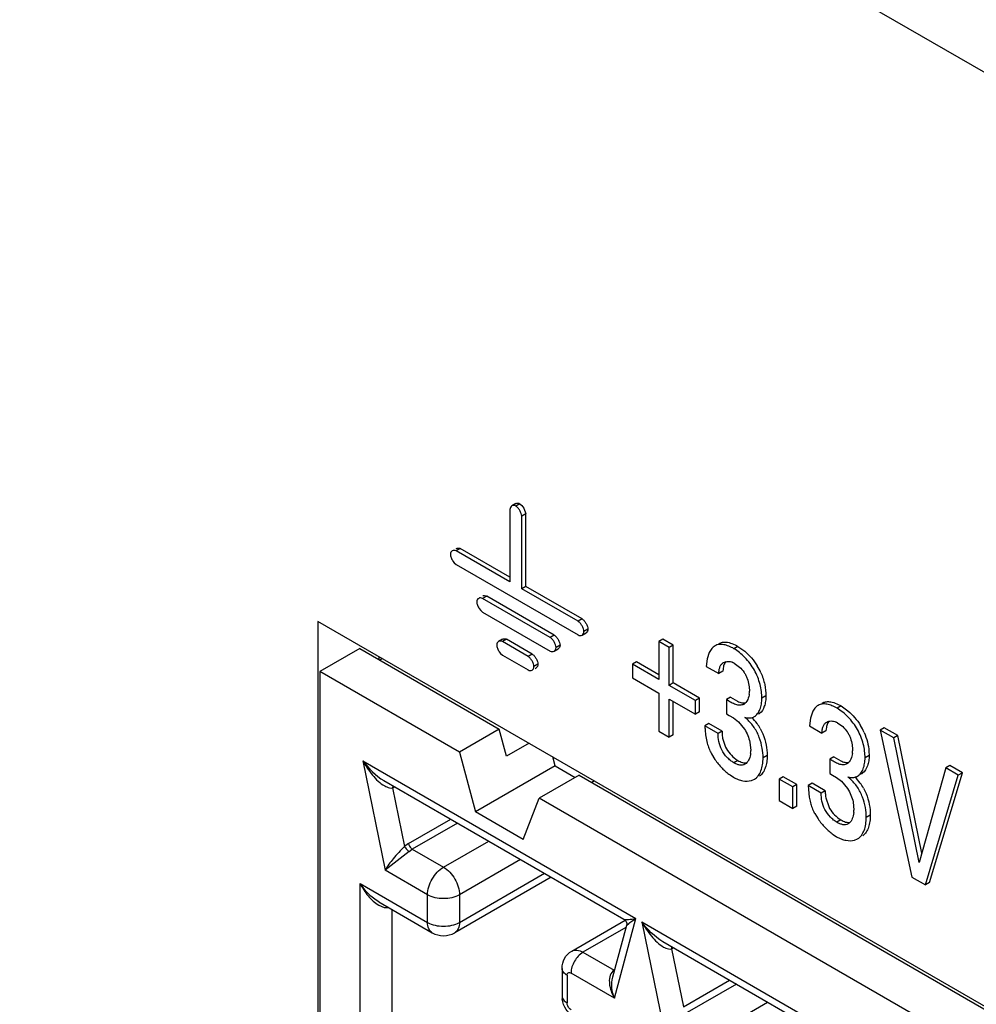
# Model space of a CAD drawing. Header units: inches. Extents: x 0 to 34, y 0 to 22.
# Tile 62 of 125: x 22.322 to 22.573, y 16.377 to 16.635. Entities that reach past the tile are written whole.
import ezdxf

# ---------------------------------------------------------------- set-up
doc = ezdxf.new("R2010")
doc.units = ezdxf.units.IN
doc.header["$LTSCALE"] = 1.87
doc.header["$MEASUREMENT"] = 0
doc.layers.get('0').update_dxf_attribs({"linetype": 'CONTINUOUS'})

msp = doc.modelspace()

# ---------------------------------------------------------------- linework, layer by layer
at = {"color": 7, "linetype": 'CONTINUOUS'}
for p, q in [((22.1817868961, 16.8482392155), (24.8102953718, 15.3305713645)), ((22.4523606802, 16.5081434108), (22.4513000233, 16.5075310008)), ((22.4534079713, 16.508116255), (22.4523473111, 16.5075038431)), ((22.4534079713, 16.508116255), (22.4539472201, 16.5076498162)), ((22.4539472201, 16.5076498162), (22.4544544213, 16.5069349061)), ((22.450800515, 16.5066117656), (22.450800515, 16.4876330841)), ((22.4549540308, 16.5054384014), (22.4538933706, 16.5048259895)), ((22.4544544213, 16.5069349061), (22.4549540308, 16.5054384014)), ((22.4549540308, 16.4864597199), (22.4549540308, 16.5054384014)), ((22.4538933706, 16.485847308), (22.4538933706, 16.5048259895)), ((22.4378133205, 16.4963565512), (22.4367526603, 16.4957441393)), ((22.450800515, 16.4876330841), (22.4367526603, 16.4957441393)), ((22.450800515, 16.4888579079), (22.4378133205, 16.4963565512)), ((22.4358700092, 16.4930898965), (22.4362344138, 16.4926156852)), ((22.4362344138, 16.4926156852), (22.4367526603, 16.4921729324)), ((22.4367526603, 16.4921729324), (22.4686608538, 16.4737495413)), ((22.4549540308, 16.4864597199), (22.4538933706, 16.4858481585)), ((22.4686608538, 16.4773207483), (22.4538933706, 16.485847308)), ((22.469721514, 16.4779331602), (22.4549540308, 16.4864597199)), ((22.4447326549, 16.4839237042), (22.4436719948, 16.4833112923)), ((22.4613526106, 16.4731027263), (22.4436719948, 16.4833112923)), ((22.4624132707, 16.4737151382), (22.4447326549, 16.4839237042)), ((22.4427899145, 16.4806557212), (22.4431540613, 16.4801817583)), ((22.4431540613, 16.4801817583), (22.4436719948, 16.4797392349)), ((22.4436719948, 16.4797392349), (22.4613526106, 16.4695306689)), ((22.4005216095, 16.4773129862), (22.4005216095, 16.2890555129)), ((23.4561457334, 15.8678088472), (22.4005216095, 16.4773129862)), ((22.469721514, 16.4779331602), (22.4686608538, 16.4773207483)), ((22.4697077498, 16.4737224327), (22.470768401, 16.4743348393)), ((22.47126831, 16.4752548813), (22.4702076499, 16.4746424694)), ((22.4489080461, 16.472629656), (22.4478473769, 16.4720172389)), ((22.4499549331, 16.4726025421), (22.448894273, 16.4719901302)), ((22.4555550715, 16.4681442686), (22.448894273, 16.4719901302)), ((22.4566157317, 16.4687566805), (22.4499549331, 16.4726025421)), ((22.4624132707, 16.4737151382), (22.4613526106, 16.4731027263)), ((22.4908971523, 16.4726814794), (22.4898364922, 16.4720690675)), ((22.4898364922, 16.4720690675), (22.4898364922, 16.4621191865)), ((22.492555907, 16.4704989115), (22.4898364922, 16.4720690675)), ((22.4936165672, 16.4711113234), (22.4908971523, 16.4726814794)), ((22.4114915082, 16.4701744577), (22.4010519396, 16.4641467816)), ((22.4114915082, 16.4701744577), (22.4480261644, 16.4490798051)), ((22.44801147, 16.4693359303), (22.4483759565, 16.4688616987)), ((22.4483759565, 16.4688616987), (22.448894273, 16.4684189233)), ((22.4623995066, 16.4695035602), (22.4634601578, 16.4701159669)), ((22.4639600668, 16.4710360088), (22.4628994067, 16.4704235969)), ((22.4936165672, 16.4711113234), (22.492555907, 16.4704989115)), ((22.492555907, 16.4605490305), (22.492555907, 16.4704989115)), ((22.4936165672, 16.4611614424), (22.4936165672, 16.4711113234)), ((22.5030257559, 16.4691106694), (22.5024913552, 16.4675174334)), ((22.5105628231, 16.4707621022), (22.509502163, 16.4701496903)), ((22.5105628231, 16.4707621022), (22.5123522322, 16.4694823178)), ((22.4164315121, 16.4681268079), (22.4164315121, 16.4673221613)), ((22.4174075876, 16.4675632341), (22.4167107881, 16.4671609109)), ((22.448894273, 16.4684189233), (22.4555550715, 16.4645730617)), ((22.4566157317, 16.4687566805), (22.4555550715, 16.4681442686)), ((22.4840065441, 16.4667101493), (22.4829458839, 16.4660977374)), ((22.4898364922, 16.4633440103), (22.4840065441, 16.4667101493)), ((22.5024913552, 16.4675174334), (22.5022521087, 16.4655068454)), ((22.509603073, 16.4663535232), (22.5109714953, 16.4653298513)), ((22.4010519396, 16.4641467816), (22.4010519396, 16.2893610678)), ((22.4375865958, 16.443052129), (22.4010519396, 16.4641467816)), ((22.4581625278, 16.4660775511), (22.4571018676, 16.4654651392)), ((22.457385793, 16.4649982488), (22.4576630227, 16.4651583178)), ((22.4829458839, 16.4660977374), (22.4829458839, 16.4624967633)), ((22.4898364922, 16.4621191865), (22.4829458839, 16.4660977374)), ((22.5022521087, 16.4655068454), (22.5055246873, 16.4636172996)), ((22.5065853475, 16.4642297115), (22.5055246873, 16.4636172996)), ((22.5066393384, 16.4647907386), (22.5065853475, 16.4642297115)), ((22.4829458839, 16.4624967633), (22.4898364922, 16.4585182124)), ((22.4936165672, 16.4611614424), (22.492555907, 16.4605490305)), ((22.5005071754, 16.4571828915), (22.4936165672, 16.4611614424)), ((22.4898364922, 16.4585182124), (22.4898364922, 16.4485683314)), ((22.4994465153, 16.4565704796), (22.492555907, 16.4605490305)), ((22.492555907, 16.4469981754), (22.492555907, 16.4569480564)), ((22.492555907, 16.4569480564), (22.4994465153, 16.4529695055)), ((22.4936165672, 16.4476105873), (22.4936165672, 16.4563356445)), ((22.5005071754, 16.4571828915), (22.4994465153, 16.4565704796)), ((22.4994465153, 16.4529695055), (22.4994465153, 16.4565704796)), ((22.5005071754, 16.4535819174), (22.5005071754, 16.4571828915)), ((22.5086212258, 16.4574477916), (22.5075605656, 16.4568353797)), ((22.5075605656, 16.4568353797), (22.5075605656, 16.4530524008)), ((22.5086212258, 16.4574477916), (22.5104758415, 16.4563606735)), ((22.5126330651, 16.4560780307), (22.5122677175, 16.45573421)), ((22.5178857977, 16.4577959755), (22.5168251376, 16.4571835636)), ((22.5005071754, 16.4535819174), (22.4994465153, 16.4529695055)), ((22.5300571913, 16.4535031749), (22.5295227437, 16.4519099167)), ((22.5375949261, 16.4551541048), (22.5365342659, 16.4545416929)), ((22.5375949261, 16.4551541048), (22.5393837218, 16.453874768)), ((22.5075605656, 16.4530524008), (22.5082936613, 16.4526492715)), ((22.5082936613, 16.4526492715), (22.5093545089, 16.4520048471)), ((22.5093545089, 16.4520048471), (22.5106681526, 16.4510216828)), ((22.5106681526, 16.4510216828), (22.5122423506, 16.4490940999)), ((22.5148484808, 16.4523565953), (22.5152119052, 16.452566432)), ((22.5295227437, 16.4519099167), (22.5292834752, 16.4498992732)), ((22.4480261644, 16.4490798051), (22.4375865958, 16.443052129)), ((22.4499260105, 16.4419557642), (22.4480261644, 16.4490798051)), ((22.4898364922, 16.4485683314), (22.492555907, 16.4469981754)), ((22.5029599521, 16.4505344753), (22.5018992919, 16.4499220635)), ((22.5053302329, 16.4479410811), (22.5018992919, 16.4499220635)), ((22.5063908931, 16.448553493), (22.5029599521, 16.4505344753)), ((22.5063908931, 16.448553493), (22.5053302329, 16.4479410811)), ((22.5164005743, 16.449242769), (22.5170784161, 16.4478321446)), ((22.5292834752, 16.4498992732), (22.5325560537, 16.4480097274)), ((22.5336167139, 16.4486221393), (22.5325560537, 16.4480097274)), ((22.5336708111, 16.4491831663), (22.5336167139, 16.4486221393)), ((22.5366344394, 16.450745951), (22.5380028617, 16.4497222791)), ((22.5488519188, 16.4494513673), (22.5477912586, 16.4488389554)), ((22.5477912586, 16.4488389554), (22.5561137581, 16.4103006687)), ((22.5513805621, 16.4467665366), (22.5477912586, 16.4488389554)), ((22.5524412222, 16.4473789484), (22.5488519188, 16.4494513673)), ((22.4936165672, 16.4476105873), (22.492555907, 16.4469981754)), ((22.5065467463, 16.4467063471), (22.5072904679, 16.4443923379)), ((22.5136879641, 16.4456279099), (22.5139046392, 16.4434546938)), ((22.5524412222, 16.4473789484), (22.5513805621, 16.4467665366)), ((22.5580200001, 16.4141048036), (22.5513805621, 16.4467665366)), ((22.5587087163, 16.4165469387), (22.5524412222, 16.4473789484)), ((22.4375865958, 16.443052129), (22.4417662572, 16.427379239)), ((22.4558420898, 16.4453716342), (22.4499260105, 16.4419557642)), ((22.5448728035, 16.443250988), (22.5449171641, 16.4421884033)), ((22.4122629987, 16.4407979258), (22.4181373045, 16.412092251)), ((22.4122629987, 16.4407979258), (22.483797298, 16.3994949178)), ((22.4626453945, 16.4394345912), (22.4620121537, 16.4418091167)), ((22.5036323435, 16.4425837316), (22.5045075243, 16.4411510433)), ((22.5105053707, 16.4408954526), (22.5094447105, 16.4402830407)), ((22.5100039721, 16.4412183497), (22.5105053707, 16.4408954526)), ((22.5182025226, 16.4421528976), (22.5171418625, 16.4415404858)), ((22.5356525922, 16.4418402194), (22.534591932, 16.4412278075)), ((22.534591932, 16.4412278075), (22.534591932, 16.4374448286)), ((22.5356525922, 16.4418402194), (22.5375072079, 16.4407531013)), ((22.5396644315, 16.4404704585), (22.539299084, 16.4401266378)), ((22.5449171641, 16.4421884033), (22.543856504, 16.4415759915)), ((22.4626453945, 16.4394345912), (22.4417662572, 16.427379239)), ((22.4626453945, 16.4394345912), (22.4678701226, 16.4364178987)), ((22.5126749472, 16.4400832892), (22.5123637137, 16.4398624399)), ((22.5650115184, 16.4388961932), (22.5580200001, 16.4141048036)), ((22.5660721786, 16.4395086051), (22.5650115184, 16.4388961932)), ((22.568284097, 16.4370066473), (22.5650115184, 16.4388961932)), ((22.5693447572, 16.4376190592), (22.5660721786, 16.4395086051)), ((22.4178084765, 16.4355988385), (22.4806972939, 16.3992876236)), ((22.4689129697, 16.4370200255), (22.458473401, 16.4309923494)), ((22.4689129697, 16.4370200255), (23.4554483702, 15.8674068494)), ((22.4729292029, 16.4355057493), (22.4722324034, 16.4351034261)), ((22.5084724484, 16.4370768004), (22.5093732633, 16.4364953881)), ((22.5140769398, 16.4356268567), (22.5148688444, 16.4359610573)), ((22.5223744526, 16.4366125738), (22.5213137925, 16.436000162)), ((22.5213137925, 16.436000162), (22.5213137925, 16.4303937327)), ((22.524903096, 16.4339277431), (22.5213137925, 16.436000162)), ((22.5259637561, 16.434540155), (22.5223744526, 16.4366125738)), ((22.534591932, 16.4374448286), (22.5353250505, 16.4370417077)), ((22.5353250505, 16.4370417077), (22.5363859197, 16.436397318)), ((22.5363859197, 16.436397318), (22.537699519, 16.4354141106)), ((22.537699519, 16.4354141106), (22.539273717, 16.4334865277)), ((22.5418798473, 16.4367490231), (22.5422432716, 16.4369588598)), ((22.5596669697, 16.4082490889), (22.568284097, 16.4370066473)), ((22.5607276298, 16.4088615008), (22.5693447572, 16.4376190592)), ((22.5693447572, 16.4376190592), (22.568284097, 16.4370066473)), ((22.4200799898, 16.4336836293), (22.4207132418, 16.4339213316)), ((22.4200799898, 16.4336836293), (22.4232135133, 16.4183711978)), ((22.5259637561, 16.434540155), (22.524903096, 16.4339277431)), ((22.524903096, 16.4283213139), (22.524903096, 16.4339277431)), ((22.5259637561, 16.4289337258), (22.5259637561, 16.434540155)), ((22.5299913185, 16.4349269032), (22.5289306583, 16.4343144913)), ((22.5323623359, 16.4323330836), (22.5289306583, 16.4343144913)), ((22.5289306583, 16.4343144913), (22.5292163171, 16.4312707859)), ((22.5334229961, 16.4329454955), (22.5299913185, 16.4349269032)), ((22.5334229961, 16.4329454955), (22.5323623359, 16.4323330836)), ((22.5434319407, 16.4336351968), (22.5441097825, 16.4322245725)), ((22.4542937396, 16.4201460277), (22.458473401, 16.4309923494)), ((23.4450088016, 15.8613791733), (22.458473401, 16.4309923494)), ((22.5213137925, 16.4303937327), (22.524903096, 16.4283213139)), ((22.5335787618, 16.4310984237), (22.5343223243, 16.4287844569)), ((22.5259637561, 16.4289337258), (22.524903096, 16.4283213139)), ((22.5407193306, 16.4300203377), (22.5409360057, 16.4278471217)), ((22.4242292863, 16.4191121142), (22.4352958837, 16.4255018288)), ((22.4542937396, 16.4201460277), (22.4417662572, 16.427379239)), ((22.5306638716, 16.4269760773), (22.5315392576, 16.4255432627)), ((22.5375374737, 16.4252874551), (22.5364768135, 16.4246750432)), ((22.5370359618, 16.4256104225), (22.5375374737, 16.4252874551)), ((22.5452338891, 16.4265453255), (22.5441732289, 16.4259329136)), ((22.4370779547, 16.4244728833), (22.4252376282, 16.4176364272)), ((22.5397065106, 16.4244756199), (22.5393951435, 16.4242546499)), ((22.5355041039, 16.4214690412), (22.5364046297, 16.4208878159)), ((22.5411083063, 16.4200192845), (22.5419002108, 16.4203534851)), ((22.4242292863, 16.4191121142), (22.4232135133, 16.4183711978)), ((22.4244307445, 16.4170405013), (22.4252376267, 16.4176364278)), ((22.4252376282, 16.4176364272), (22.4334146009, 16.4129151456)), ((22.4334146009, 16.4129151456), (22.4452549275, 16.4197516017)), ((22.4244307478, 16.4170405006), (22.4181373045, 16.412092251)), ((22.4536061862, 16.4149296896), (22.4375904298, 16.4056823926)), ((22.4292387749, 16.4056824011), (22.4181373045, 16.412092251)), ((22.4615987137, 16.4103149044), (22.4363675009, 16.3957467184)), ((22.4375904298, 16.3984498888), (22.4598693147, 16.4113134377)), ((22.5561137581, 16.4103006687), (22.5596669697, 16.4082490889)), ((22.411567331, 16.2965491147), (22.411567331, 16.4086533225)), ((22.411567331, 16.4086533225), (22.4292387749, 16.3984500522)), ((22.5607276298, 16.4088615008), (22.5596669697, 16.4082490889)), ((22.4292387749, 16.3984500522), (22.4292387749, 16.4056824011)), ((22.4375904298, 16.4056823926), (22.4375904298, 16.3984498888)), ((22.4164296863, 16.4029445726), (22.4179047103, 16.4023689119)), ((22.4164801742, 16.4038194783), (22.4304617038, 16.3957467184)), ((22.4179047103, 16.4023689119), (22.4190648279, 16.4023289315)), ((22.4198417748, 16.4018785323), (22.4198417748, 16.3025322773)), ((22.4782024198, 16.3786168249), (22.483797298, 16.3994949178)), ((22.4822078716, 16.3983950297), (22.4837971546, 16.3994951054)), ((22.4670001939, 16.3909053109), (22.481032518, 16.399007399)), ((22.4812223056, 16.3971193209), (22.4699532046, 16.3906126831)), ((22.481367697, 16.3976619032), (22.4777303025, 16.3840876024)), ((22.4813627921, 16.3976529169), (22.4820561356, 16.3982830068)), ((22.485339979, 16.3986041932), (22.4909345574, 16.3712654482)), ((22.485339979, 16.3986041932), (22.5568742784, 16.3573011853)), ((22.4908854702, 16.3934050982), (22.5537742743, 16.357093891)), ((22.4937902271, 16.3917275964), (22.493157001, 16.3914899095)), ((22.493157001, 16.3914899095), (22.4962622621, 16.3763155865)), ((22.4699532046, 16.3906126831), (22.4781300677, 16.3858914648)), ((22.4644800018, 16.3863938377), (22.4644800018, 16.3791613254)), ((22.4657772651, 16.3845855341), (22.4657772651, 16.3773530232)), ((22.4782024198, 16.3786168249), (22.4668212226, 16.3851881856)), ((22.4962622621, 16.3763155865), (22.508372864, 16.3833080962)), ((22.5101549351, 16.3822791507), (22.4972706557, 16.3748399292)), ((22.5054476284, 16.3701186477), (22.5183319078, 16.3775578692))]:
    msp.add_line(p, q, dxfattribs=at)
for points in [[(22.4806878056, 16.3992930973), (22.4807697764, 16.3992420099), (22.4809596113, 16.399090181)], [(22.4809596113, 16.399090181), (22.4811333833, 16.3988928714), (22.4812729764, 16.398659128), (22.4813680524, 16.3983986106), (22.4814121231, 16.398125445), (22.4814053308, 16.3978614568), (22.4813656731, 16.3976543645)]]:
    msp.add_lwpolyline(points, dxfattribs=at)
for centre, radius, start, end in [((22.50769579, 16.4630591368), 0.0038066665, 59.9313302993, 66.1560021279), ((22.5031395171, 16.4579621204), 0.014665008, 23.6442366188, 31.6847373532), ((22.5076270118, 16.4589800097), 0.0059255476, 353.1120313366, 0.0202797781), ((22.5109997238, 16.4574084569), 0.0021002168, 300.0534168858, 307.1385288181), ((22.5058863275, 16.4439186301), 0.0104704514, 47.7045672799, 51.8704932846), ((22.5057848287, 16.4432959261), 0.0121666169, 36.6354444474, 46.3661772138), ((22.5136053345, 16.4545086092), 0.002485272, 294.8440624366, 300.0135600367), ((22.5145994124, 16.4552332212), 0.0026157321, 300.0471460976, 306.9934431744), ((22.5347276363, 16.4474523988), 0.0038057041, 59.9312903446, 66.156169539), ((22.5161876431, 16.44846342), 0.009797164, 179.4732276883, 183.1314097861), ((22.5059407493, 16.4433848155), 0.011988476, 29.2507092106, 36.7392114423), ((22.53017049, 16.4423544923), 0.0146654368, 23.6439899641, 31.6843263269), ((22.5164561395, 16.4484741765), 0.0100658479, 183.1090599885, 190.1151177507), ((22.516191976, 16.4491523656), 0.0141838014, 195.2618025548, 198.1838264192), ((22.5154093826, 16.4488958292), 0.0133602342, 198.1859549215, 201.2433709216), ((22.5147967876, 16.4486582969), 0.0127032, 201.2459405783, 204.4227233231), ((22.5147012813, 16.448505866), 0.0125536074, 203.9694921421, 208.1477979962), ((22.5074678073, 16.4434525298), 0.0064368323, 354.2803972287, 0.0192622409), ((22.5346583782, 16.4433724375), 0.0059255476, 353.1120313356, 0.0202797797), ((22.5380310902, 16.4418008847), 0.0021002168, 300.0534168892, 307.1385288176), ((22.5329176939, 16.4283110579), 0.0104704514, 47.7045672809, 51.8704932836), ((22.5328161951, 16.4276883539), 0.0121666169, 36.6354444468, 46.3661772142), ((22.5406367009, 16.438901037), 0.002485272, 294.8440624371, 300.0135600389), ((22.5416307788, 16.439625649), 0.0026157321, 300.0471460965, 306.9934431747), ((22.4217414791, 16.4337385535), 0.0016623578, 162.3997835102, 181.8930174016), ((22.5432251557, 16.4328553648), 0.0098025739, 179.4731811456, 183.1292097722), ((22.5329721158, 16.4277772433), 0.011988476, 29.2507092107, 36.7392114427), ((22.5454194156, 16.4340801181), 0.0164448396, 189.8362936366, 192.4672236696), ((22.5442035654, 16.433811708), 0.0151997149, 192.4687244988, 195.2598321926), ((22.54349063, 16.4328659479), 0.0100682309, 183.1068772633, 190.1109338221), ((22.5432233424, 16.4335447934), 0.0141838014, 195.2618025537, 198.1838264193), ((22.5424407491, 16.433288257), 0.0133602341, 198.1859549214, 201.2433709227), ((22.541828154, 16.4330507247), 0.0127032, 201.2459405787, 204.4227233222), ((22.5417409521, 16.4329039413), 0.0125634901, 203.9776407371, 208.1533192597), ((22.5344978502, 16.4278449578), 0.0064381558, 354.2811859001, 0.0192567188), ((22.492612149, 16.384143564), 0.0176452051, 126.1312995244, 126.7437314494), ((22.4334146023, 16.4008590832), 0.0059038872, 239.9892979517, 300.0107020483), ((22.4948189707, 16.3915449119), 0.0016628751, 162.3912547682, 181.8955855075), ((22.4704358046, 16.3791667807), 0.0059558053, 180.0524814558, 187.3231881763)]:
    msp.add_arc(centre, radius, start, end, dxfattribs=at)
for points, knots in [([(22.4513000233, 16.5075310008), (22.4511517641, 16.5074453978), (22.4508842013, 16.5071729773), (22.450800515, 16.5068019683), (22.450800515, 16.5066117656)], [0, 0, 0, 0, 0.4737065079, 1, 1, 1, 1]), ([(22.4523473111, 16.5075038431), (22.4521823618, 16.5075990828), (22.4518187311, 16.5077122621), (22.4514484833, 16.5076167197), (22.4513000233, 16.5075310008)], [0, 0, 0, 0, 0.5263063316, 1, 1, 1, 1]), ([(22.4538933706, 16.5048259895), (22.4538933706, 16.5050685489), (22.4537636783, 16.5055939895), (22.453414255, 16.5063345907), (22.4529475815, 16.5070075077), (22.4525573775, 16.5073825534), (22.4523473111, 16.5075038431)], [0, 0, 0, 0, 0.2289381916, 0.4999946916, 0.77105395, 1, 1, 1, 1]), ([(22.4523606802, 16.5081434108), (22.4525091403, 16.5082291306), (22.4528793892, 16.5083246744), (22.4532430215, 16.508211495), (22.4534079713, 16.508116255)], [0, 0, 0, 0, 0.4736936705, 1, 1, 1, 1]), ([(22.4357053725, 16.495771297), (22.4355571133, 16.495685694), (22.4352895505, 16.4954132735), (22.4352058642, 16.4950422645), (22.4352058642, 16.4948520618)], [0, 0, 0, 0, 0.4737065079, 1, 1, 1, 1]), ([(22.4352058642, 16.4948520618), (22.4352058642, 16.4947164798), (22.4352490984, 16.494424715), (22.4354437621, 16.4938200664), (22.4356804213, 16.4933748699), (22.4358700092, 16.4930898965)], [0, 0, 0, 0, 0.2137604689, 0.4603616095, 1, 1, 1, 1]), ([(22.4367526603, 16.4957441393), (22.436587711, 16.495839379), (22.4362240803, 16.4959525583), (22.4358538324, 16.4958570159), (22.4357053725, 16.495771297)], [0, 0, 0, 0, 0.5263063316, 1, 1, 1, 1]), ([(22.4367660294, 16.496383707), (22.4369144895, 16.4964694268), (22.4372847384, 16.4965649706), (22.4376483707, 16.4964517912), (22.4378133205, 16.4963565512)], [0, 0, 0, 0, 0.4736936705, 1, 1, 1, 1]), ([(22.4426259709, 16.4833383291), (22.4424775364, 16.4832526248), (22.4422097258, 16.4829798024), (22.4421259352, 16.4826083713), (22.4421259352, 16.482417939)], [0, 0, 0, 0, 0.473700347, 1, 1, 1, 1]), ([(22.4421259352, 16.482417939), (22.4421259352, 16.4822823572), (22.4421691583, 16.4819905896), (22.442363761, 16.4813859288), (22.4426003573, 16.4809407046), (22.4427899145, 16.4806557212)], [0, 0, 0, 0, 0.2137620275, 0.4603703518, 1, 1, 1, 1]), ([(22.4436719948, 16.4833112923), (22.4435072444, 16.4834064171), (22.4431440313, 16.4835194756), (22.4427742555, 16.4834239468), (22.4426259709, 16.4833383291)], [0, 0, 0, 0, 0.5263001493, 1, 1, 1, 1]), ([(22.443686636, 16.4839507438), (22.4438349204, 16.4840363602), (22.4442046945, 16.4841318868), (22.4445679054, 16.4840188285), (22.4447326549, 16.4839237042)], [0, 0, 0, 0, 0.4736998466, 1, 1, 1, 1]), ([(22.4702076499, 16.4746424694), (22.4702076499, 16.4748850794), (22.4700778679, 16.4754106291), (22.4697282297, 16.4761513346), (22.4692613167, 16.4768243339), (22.4688709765, 16.4771994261), (22.4686608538, 16.4773207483)], [0, 0, 0, 0, 0.2289313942, 0.4999836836, 0.7710471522, 1, 1, 1, 1]), ([(22.469721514, 16.4779331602), (22.4699316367, 16.477811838), (22.4703219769, 16.4774367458), (22.4707888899, 16.4767637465), (22.4711385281, 16.476023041), (22.47126831, 16.4754974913), (22.47126831, 16.4752548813)], [0, 0, 0, 0, 0.2289528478, 0.5000163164, 0.7710686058, 1, 1, 1, 1]), ([(22.4697077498, 16.4737224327), (22.4698561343, 16.4738081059), (22.4701238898, 16.4740807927), (22.4702076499, 16.4744521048), (22.4702076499, 16.4746424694)], [0, 0, 0, 0, 0.47370346, 1, 1, 1, 1]), ([(22.47126831, 16.4752548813), (22.47126831, 16.475064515), (22.4711845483, 16.4746931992), (22.4709167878, 16.4744205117), (22.470768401, 16.4743348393)], [0, 0, 0, 0, 0.5262965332, 1, 1, 1, 1]), ([(22.4478473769, 16.4720172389), (22.4476989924, 16.4719315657), (22.447431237, 16.4716588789), (22.4473474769, 16.4712875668), (22.4473474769, 16.4710972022)], [0, 0, 0, 0, 0.47370346, 1, 1, 1, 1]), ([(22.448894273, 16.4719901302), (22.4487293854, 16.4720853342), (22.4483658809, 16.4721984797), (22.4479957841, 16.4721029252), (22.4478473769, 16.4720172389)], [0, 0, 0, 0, 0.5263032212, 1, 1, 1, 1]), ([(22.4489080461, 16.472629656), (22.4490564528, 16.4727153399), (22.4494265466, 16.4728108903), (22.4497900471, 16.4726977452), (22.4499549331, 16.4726025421)], [0, 0, 0, 0, 0.4736967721, 1, 1, 1, 1]), ([(22.4628994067, 16.4704235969), (22.4628994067, 16.4706662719), (22.4627696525, 16.4711919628), (22.4624200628, 16.4719329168), (22.461953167, 16.4726061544), (22.4615627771, 16.4729813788), (22.4613526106, 16.4731027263)], [0, 0, 0, 0, 0.2289381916, 0.4999946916, 0.77105395, 1, 1, 1, 1]), ([(22.4624132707, 16.4737151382), (22.4626234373, 16.4735937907), (22.4630138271, 16.4732185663), (22.463480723, 16.4725453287), (22.4638303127, 16.4718043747), (22.4639600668, 16.4712786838), (22.4639600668, 16.4710360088)], [0, 0, 0, 0, 0.22894605, 0.5000053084, 0.7710618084, 1, 1, 1, 1]), ([(22.4686608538, 16.4737495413), (22.4688257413, 16.4736543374), (22.4691892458, 16.4735411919), (22.4695593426, 16.4736367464), (22.4697077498, 16.4737224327)], [0, 0, 0, 0, 0.5263032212, 1, 1, 1, 1]), ([(22.5056147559, 16.4715133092), (22.5058811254, 16.4716671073), (22.5064936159, 16.471893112), (22.5071416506, 16.4719010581), (22.5074707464, 16.4718704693)], [0, 0, 0, 0, 0.4820305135, 1, 1, 1, 1]), ([(22.5074707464, 16.4718704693), (22.5079898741, 16.4718222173), (22.5090680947, 16.4715365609), (22.5100609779, 16.4710518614), (22.5105628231, 16.4707621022)], [0, 0, 0, 0, 0.473600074, 1, 1, 1, 1]), ([(22.4473474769, 16.4710972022), (22.4473474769, 16.4709616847), (22.4473907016, 16.470670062), (22.447585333, 16.4700657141), (22.4478219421, 16.4696207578), (22.44801147, 16.4693359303)], [0, 0, 0, 0, 0.2137589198, 0.4603528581, 1, 1, 1, 1]), ([(22.4613526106, 16.4695306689), (22.4615174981, 16.4694354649), (22.4618810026, 16.4693223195), (22.4622510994, 16.4694178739), (22.4623995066, 16.4695035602)], [0, 0, 0, 0, 0.5263032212, 1, 1, 1, 1]), ([(22.4623995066, 16.4695035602), (22.4625478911, 16.4695892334), (22.4628156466, 16.4698619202), (22.4628994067, 16.4702332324), (22.4628994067, 16.4704235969)], [0, 0, 0, 0, 0.47370346, 1, 1, 1, 1]), ([(22.4639600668, 16.4710360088), (22.4639600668, 16.4708456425), (22.4638763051, 16.4704743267), (22.4636085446, 16.4702016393), (22.4634601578, 16.4701159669)], [0, 0, 0, 0, 0.5262965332, 1, 1, 1, 1]), ([(22.5045540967, 16.4709008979), (22.5042255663, 16.4707112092), (22.5036179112, 16.4701716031), (22.5032036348, 16.4694847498), (22.5030257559, 16.4691106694)], [0, 0, 0, 0, 0.4780371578, 1, 1, 1, 1]), ([(22.509502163, 16.4701496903), (22.5090691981, 16.4703996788), (22.5082076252, 16.4708294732), (22.5070817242, 16.4711815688), (22.5062162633, 16.4712870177), (22.5056158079, 16.471270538), (22.5050547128, 16.4711480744), (22.5047132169, 16.4709927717), (22.5045540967, 16.4709008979)], [0, 0, 0, 0, 0.2870913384, 0.5511883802, 0.6724063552, 0.7863459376, 0.8944902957, 1, 1, 1, 1]), ([(22.5168251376, 16.4571835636), (22.5168251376, 16.4577675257), (22.5167381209, 16.4589857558), (22.5162494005, 16.4615071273), (22.5152585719, 16.4640300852), (22.5137538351, 16.4663037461), (22.5124399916, 16.4678421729), (22.5110274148, 16.4691418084), (22.5100123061, 16.4698551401), (22.509502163, 16.4701496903)], [0, 0, 0, 0, 0.1129083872, 0.2353156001, 0.4959311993, 0.6296923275, 0.7611956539, 0.8861036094, 1, 1, 1, 1]), ([(22.5123522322, 16.4694823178), (22.5129778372, 16.4689494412), (22.5141676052, 16.4677535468), (22.5151685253, 16.4663951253), (22.5156187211, 16.4656648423)], [0, 0, 0, 0, 0.4892515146, 1, 1, 1, 1]), ([(22.4571018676, 16.4654651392), (22.4571018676, 16.4657078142), (22.4569721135, 16.4662335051), (22.4566225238, 16.4669744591), (22.4561556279, 16.4676476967), (22.4557652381, 16.4680229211), (22.4555550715, 16.4681442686)], [0, 0, 0, 0, 0.2289381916, 0.4999946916, 0.77105395, 1, 1, 1, 1]), ([(22.4566157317, 16.4687566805), (22.4568258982, 16.468635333), (22.4572162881, 16.4682601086), (22.457683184, 16.467586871), (22.4580327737, 16.466845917), (22.4581625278, 16.4663202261), (22.4581625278, 16.4660775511)], [0, 0, 0, 0, 0.22894605, 0.5000053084, 0.7710618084, 1, 1, 1, 1]), ([(22.5055246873, 16.4636172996), (22.5055481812, 16.4639243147), (22.505608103, 16.4645161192), (22.5057971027, 16.4653524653), (22.506170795, 16.4660651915), (22.5065673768, 16.46639843), (22.5067795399, 16.4665209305)], [0, 0, 0, 0, 0.2804391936, 0.5413273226, 0.7768702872, 1, 1, 1, 1]), ([(22.5073654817, 16.4667561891), (22.5072552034, 16.4666378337), (22.5070573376, 16.4663653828), (22.506854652, 16.4658875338), (22.5067188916, 16.4653555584), (22.5066625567, 16.4649827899), (22.5066393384, 16.4647907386)], [0, 0, 0, 0, 0.2279990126, 0.4692692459, 0.7273503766, 1, 1, 1, 1]), ([(22.5067795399, 16.4665209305), (22.507120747, 16.4667179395), (22.5079798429, 16.4669271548), (22.5088253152, 16.4667216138), (22.5092346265, 16.4665409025)], [0, 0, 0, 0, 0.4682503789, 1, 1, 1, 1]), ([(22.4555550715, 16.4645730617), (22.4557200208, 16.464477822), (22.4560836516, 16.4643646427), (22.4564538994, 16.4644601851), (22.4566023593, 16.464545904)], [0, 0, 0, 0, 0.5263063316, 1, 1, 1, 1]), ([(22.4566023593, 16.464545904), (22.4567506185, 16.464631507), (22.4570181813, 16.4649039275), (22.4571018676, 16.4652749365), (22.4571018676, 16.4654651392)], [0, 0, 0, 0, 0.4737065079, 1, 1, 1, 1]), ([(22.4581625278, 16.4660775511), (22.4581625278, 16.4658873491), (22.4580788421, 16.4655163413), (22.4578112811, 16.4652439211), (22.4576630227, 16.4651583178)], [0, 0, 0, 0, 0.5262934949, 1, 1, 1, 1]), ([(22.5109714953, 16.4653298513), (22.5114151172, 16.464917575), (22.5120234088, 16.4642240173), (22.512642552, 16.463173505), (22.5131141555, 16.4620637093), (22.5134620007, 16.4606589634), (22.513552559, 16.4595238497), (22.513552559, 16.4589821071)], [0, 0, 0, 0, 0.257676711, 0.3881048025, 0.5175748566, 0.7695004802, 1, 1, 1, 1]), ([(22.5165734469, 16.4638436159), (22.51701065, 16.462846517), (22.5176426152, 16.4608555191), (22.5178857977, 16.4587804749), (22.5178857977, 16.4577959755)], [0, 0, 0, 0, 0.5251393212, 1, 1, 1, 1]), ([(22.5120515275, 16.4555905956), (22.5119092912, 16.4555084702), (22.5115977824, 16.4553762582), (22.5110798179, 16.4553103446), (22.5105280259, 16.4553673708), (22.5097317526, 16.4555839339), (22.5087192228, 16.4560663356), (22.5079485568, 16.4565623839), (22.5075605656, 16.4568353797)], [0, 0, 0, 0, 0.1007030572, 0.2046708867, 0.3167045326, 0.4386783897, 0.7091232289, 1, 1, 1, 1]), ([(22.5104758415, 16.4563606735), (22.5108221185, 16.4562060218), (22.5114877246, 16.4559631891), (22.5122134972, 16.4559181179), (22.5125328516, 16.4559827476)], [0, 0, 0, 0, 0.537878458, 1, 1, 1, 1]), ([(22.513509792, 16.4582693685), (22.5134836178, 16.4580549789), (22.5133434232, 16.4572769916), (22.5130111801, 16.4565133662), (22.5126330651, 16.4560780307)], [0, 0, 0, 0, 0.2724976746, 1, 1, 1, 1]), ([(22.5148484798, 16.4523565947), (22.515183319, 16.4525499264), (22.5157942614, 16.4531279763), (22.5163943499, 16.4542890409), (22.5167502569, 16.4556740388), (22.5168251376, 16.4566686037), (22.5168251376, 16.4571835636)], [0, 0, 0, 0, 0.2138866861, 0.4510866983, 0.7151313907, 1, 1, 1, 1]), ([(22.5178857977, 16.4577959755), (22.5178857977, 16.457315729), (22.5178185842, 16.4563823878), (22.5174345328, 16.4547383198), (22.5167858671, 16.4536048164), (22.5161733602, 16.4531440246)], [0, 0, 0, 0, 0.2832808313, 0.5478790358, 1, 1, 1, 1]), ([(22.5326461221, 16.4559056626), (22.5329125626, 16.4560595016), (22.5335252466, 16.4562855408), (22.5341734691, 16.4562934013), (22.5345026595, 16.45626276)], [0, 0, 0, 0, 0.4820222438, 1, 1, 1, 1]), ([(22.5345026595, 16.45626276), (22.5350218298, 16.4562144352), (22.5361001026, 16.4559286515), (22.5370930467, 16.4554438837), (22.5375949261, 16.4551541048)], [0, 0, 0, 0, 0.4736066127, 1, 1, 1, 1]), ([(22.531585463, 16.4552932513), (22.5312569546, 16.4551035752), (22.5306493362, 16.4545640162), (22.5302350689, 16.4538772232), (22.5300571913, 16.4535031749)], [0, 0, 0, 0, 0.4780382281, 1, 1, 1, 1]), ([(22.5365342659, 16.4545416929), (22.5361012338, 16.4547917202), (22.5352395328, 16.4552216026), (22.5341134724, 16.4555738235), (22.5332478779, 16.4556793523), (22.5326473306, 16.4556629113), (22.5320861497, 16.4555404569), (22.5317446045, 16.4553851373), (22.531585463, 16.4552932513)], [0, 0, 0, 0, 0.2870914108, 0.5511922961, 0.6724111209, 0.7863501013, 0.8944925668, 1, 1, 1, 1]), ([(22.543856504, 16.4415759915), (22.543856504, 16.4421599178), (22.5437695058, 16.4433780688), (22.5432808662, 16.4458992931), (22.5422901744, 16.4484221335), (22.5407856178, 16.450695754), (22.5394718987, 16.4522341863), (22.5380594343, 16.4535338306), (22.5370443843, 16.4542471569), (22.5365342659, 16.4545416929)], [0, 0, 0, 0, 0.1129072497, 0.2353123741, 0.4959257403, 0.6296882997, 0.7611937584, 0.8861033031, 1, 1, 1, 1]), ([(22.5393837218, 16.453874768), (22.5400093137, 16.4533419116), (22.541199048, 16.4521460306), (22.5421999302, 16.450787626), (22.5426501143, 16.45005735)], [0, 0, 0, 0, 0.4892480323, 1, 1, 1, 1]), ([(22.512351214, 16.4521548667), (22.5127476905, 16.4520542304), (22.5135275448, 16.4519422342), (22.5143147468, 16.4520984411), (22.5146495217, 16.4522533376)], [0, 0, 0, 0, 0.5258229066, 1, 1, 1, 1]), ([(22.5171418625, 16.4415404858), (22.5171418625, 16.4424054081), (22.516966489, 16.444223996), (22.516361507, 16.4464643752), (22.5155823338, 16.4482392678), (22.51483334, 16.449509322), (22.5139469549, 16.4506596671), (22.5132793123, 16.4513481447), (22.5129324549, 16.4516634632)], [0, 0, 0, 0, 0.2302676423, 0.4837096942, 0.6142246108, 0.7453603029, 0.8752024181, 1, 1, 1, 1]), ([(22.5325560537, 16.4480097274), (22.5325796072, 16.4483167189), (22.5326396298, 16.4489084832), (22.5328287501, 16.4497447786), (22.5332025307, 16.4504574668), (22.5335991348, 16.4507907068), (22.5338113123, 16.4509132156)], [0, 0, 0, 0, 0.2804233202, 0.541303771, 0.7768539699, 1, 1, 1, 1]), ([(22.5343972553, 16.4511485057), (22.5342869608, 16.4510301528), (22.5340890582, 16.4507577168), (22.5338862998, 16.4502798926), (22.5337504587, 16.4497479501), (22.5336940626, 16.4493752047), (22.5336708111, 16.4491831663)], [0, 0, 0, 0, 0.2280127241, 0.4692862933, 0.7273617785, 1, 1, 1, 1]), ([(22.5338113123, 16.4509132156), (22.5341524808, 16.4511102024), (22.5350114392, 16.4513194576), (22.5358568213, 16.4511139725), (22.5362660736, 16.4509332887)], [0, 0, 0, 0, 0.4682584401, 1, 1, 1, 1]), ([(22.5018992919, 16.4499220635), (22.5019086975, 16.4495626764), (22.5019780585, 16.4480482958), (22.5022035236, 16.4465349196), (22.502508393, 16.4454187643)], [0, 0, 0, 0, 0.2370574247, 1, 1, 1, 1]), ([(22.5122423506, 16.4490940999), (22.5125833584, 16.4485452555), (22.5131592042, 16.4474228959), (22.5135576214, 16.4462237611), (22.5136879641, 16.4456279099)], [0, 0, 0, 0, 0.5144153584, 1, 1, 1, 1]), ([(22.5380028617, 16.4497222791), (22.5384464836, 16.4493100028), (22.5390547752, 16.4486164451), (22.5396739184, 16.4475659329), (22.5401455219, 16.4464561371), (22.5404933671, 16.4450513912), (22.5405839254, 16.4439162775), (22.5405839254, 16.4433745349)], [0, 0, 0, 0, 0.257676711, 0.3881048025, 0.5175748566, 0.7695004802, 1, 1, 1, 1]), ([(22.543604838, 16.448236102), (22.5439622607, 16.4474209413), (22.5445165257, 16.445782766), (22.544805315, 16.4440785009), (22.5448728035, 16.443250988)], [0, 0, 0, 0, 0.5173852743, 1, 1, 1, 1]), ([(22.5094447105, 16.4402830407), (22.5091422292, 16.4404576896), (22.5085396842, 16.44088167), (22.5074093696, 16.4419272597), (22.5062146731, 16.443532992), (22.5054687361, 16.4457360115), (22.5053235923, 16.4472316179), (22.5053302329, 16.4479410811)], [0, 0, 0, 0, 0.1153182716, 0.24204554, 0.507779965, 0.7657540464, 1, 1, 1, 1]), ([(22.5170784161, 16.4478321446), (22.5174635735, 16.446891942), (22.5180039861, 16.4450152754), (22.5182025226, 16.4430752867), (22.5182025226, 16.4421528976)], [0, 0, 0, 0, 0.524155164, 1, 1, 1, 1]), ([(22.5072904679, 16.4443923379), (22.5076084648, 16.4437454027), (22.5084126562, 16.4425766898), (22.5094485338, 16.441612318), (22.5100039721, 16.4412183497)], [0, 0, 0, 0, 0.5142290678, 1, 1, 1, 1]), ([(22.4122630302, 16.4407977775), (22.4129890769, 16.4394719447), (22.4146301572, 16.437032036), (22.4167636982, 16.4348899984), (22.4180126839, 16.4341938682)], [0, 0, 0, 0, 0.5138929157, 1, 1, 1, 1]), ([(22.5045075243, 16.4411510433), (22.5050656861, 16.4403409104), (22.5062863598, 16.4388699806), (22.5077244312, 16.4376089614), (22.5084724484, 16.4370768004)], [0, 0, 0, 0, 0.5172989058, 1, 1, 1, 1]), ([(22.5105053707, 16.4408954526), (22.5107069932, 16.4407790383), (22.5111079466, 16.4405691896), (22.5117176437, 16.4403345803), (22.512308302, 16.4402102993), (22.5126948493, 16.4402275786), (22.5128722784, 16.4402639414)], [0, 0, 0, 0, 0.2796325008, 0.5425320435, 0.7824639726, 1, 1, 1, 1]), ([(22.513872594, 16.4428110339), (22.5138183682, 16.4422718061), (22.5135947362, 16.4412747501), (22.5130310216, 16.4403869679), (22.5126749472, 16.4400832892)], [0, 0, 0, 0, 0.5366176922, 1, 1, 1, 1]), ([(22.5148688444, 16.4359610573), (22.5150631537, 16.4360732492), (22.515433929, 16.4363421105), (22.5160757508, 16.4370453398), (22.5166697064, 16.438192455), (22.5170626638, 16.4397933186), (22.5171418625, 16.4409427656), (22.5171418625, 16.4415404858)], [0, 0, 0, 0, 0.1071777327, 0.2169160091, 0.4522811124, 0.7144827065, 1, 1, 1, 1]), ([(22.5182025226, 16.4421528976), (22.5182025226, 16.4415936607), (22.5181332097, 16.4405148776), (22.5177885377, 16.4390000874), (22.5171904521, 16.4377045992), (22.5165752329, 16.4370229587), (22.5162304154, 16.4367698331)], [0, 0, 0, 0, 0.2834465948, 0.5457467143, 0.7831959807, 1, 1, 1, 1]), ([(22.5390828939, 16.4399830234), (22.5389406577, 16.439900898), (22.5386291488, 16.439768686), (22.5381111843, 16.4397027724), (22.5375593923, 16.4397597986), (22.536763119, 16.4399763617), (22.5357505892, 16.4404587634), (22.5349799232, 16.4409548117), (22.534591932, 16.4412278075)], [0, 0, 0, 0, 0.1007030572, 0.2046708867, 0.3167045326, 0.4386783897, 0.7091232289, 1, 1, 1, 1]), ([(22.5375072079, 16.4407531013), (22.5378534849, 16.4405984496), (22.538519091, 16.4403556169), (22.5392448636, 16.4403105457), (22.539564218, 16.4403751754)], [0, 0, 0, 0, 0.537878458, 1, 1, 1, 1]), ([(22.5405411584, 16.4426617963), (22.5405149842, 16.4424474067), (22.5403747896, 16.4416694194), (22.5400425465, 16.440905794), (22.5396644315, 16.4404704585)], [0, 0, 0, 0, 0.2724976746, 1, 1, 1, 1]), ([(22.5418798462, 16.4367490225), (22.5422146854, 16.4369423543), (22.5428256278, 16.4375204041), (22.5434257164, 16.4386814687), (22.5437816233, 16.4400664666), (22.543856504, 16.4410610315), (22.543856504, 16.4415759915)], [0, 0, 0, 0, 0.2138866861, 0.4510866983, 0.7151313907, 1, 1, 1, 1]), ([(22.5449171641, 16.4421884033), (22.5449171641, 16.4417081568), (22.5448499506, 16.4407748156), (22.5444658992, 16.4391307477), (22.5438172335, 16.4379972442), (22.5432047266, 16.4375364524)], [0, 0, 0, 0, 0.2832808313, 0.5478790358, 1, 1, 1, 1]), ([(22.5123637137, 16.4398624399), (22.5121718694, 16.4397516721), (22.5117270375, 16.4395891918), (22.5109820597, 16.4396243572), (22.5102100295, 16.4398762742), (22.5097019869, 16.4401344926), (22.5094447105, 16.4402830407)], [0, 0, 0, 0, 0.2153756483, 0.447536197, 0.711166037, 1, 1, 1, 1]), ([(22.5093732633, 16.4364953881), (22.5097680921, 16.4362674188), (22.5105655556, 16.4358833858), (22.5121299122, 16.4354273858), (22.5133570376, 16.4354191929), (22.5140769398, 16.4356268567)], [0, 0, 0, 0, 0.2799302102, 0.5399613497, 1, 1, 1, 1]), ([(22.5393825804, 16.4365472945), (22.5397790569, 16.4364466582), (22.5405589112, 16.436334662), (22.5413461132, 16.4364908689), (22.5416808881, 16.4366457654)], [0, 0, 0, 0, 0.5258229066, 1, 1, 1, 1]), ([(22.5441732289, 16.4259329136), (22.5441732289, 16.4267978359), (22.5439978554, 16.4286164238), (22.5433928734, 16.430856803), (22.5426137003, 16.4326316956), (22.5418647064, 16.4339017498), (22.5409783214, 16.4350520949), (22.5403106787, 16.4357405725), (22.5399638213, 16.436055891)], [0, 0, 0, 0, 0.2302676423, 0.4837096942, 0.6142246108, 0.7453603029, 0.8752024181, 1, 1, 1, 1]), ([(22.4180126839, 16.4341938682), (22.4181871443, 16.4340966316), (22.418821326, 16.4337795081), (22.4195741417, 16.433579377), (22.4200799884, 16.4336836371)], [0, 0, 0, 0, 0.2788692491, 1, 1, 1, 1]), ([(22.539273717, 16.4334865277), (22.5396147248, 16.4329376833), (22.5401905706, 16.4318153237), (22.5405889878, 16.4306161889), (22.5407193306, 16.4300203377)], [0, 0, 0, 0, 0.5144153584, 1, 1, 1, 1]), ([(22.5364768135, 16.4246750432), (22.5361743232, 16.4248496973), (22.5355717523, 16.4252736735), (22.534441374, 16.4263192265), (22.5332465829, 16.4279249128), (22.5325007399, 16.4301279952), (22.5323556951, 16.4316236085), (22.5323623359, 16.4323330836)], [0, 0, 0, 0, 0.1153205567, 0.2420497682, 0.5077828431, 0.7657524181, 1, 1, 1, 1]), ([(22.5441097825, 16.4322245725), (22.5444949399, 16.4312843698), (22.5450353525, 16.4294077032), (22.5452338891, 16.4274677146), (22.5452338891, 16.4265453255)], [0, 0, 0, 0, 0.524155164, 1, 1, 1, 1]), ([(22.5343223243, 16.4287844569), (22.5346403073, 16.4281375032), (22.5354445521, 16.4269687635), (22.5364804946, 16.4260044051), (22.5370359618, 16.4256104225)], [0, 0, 0, 0, 0.5142209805, 1, 1, 1, 1]), ([(22.5315392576, 16.4255432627), (22.5320974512, 16.4247331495), (22.5333180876, 16.4232622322), (22.5347561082, 16.4220011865), (22.5355041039, 16.4214690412)], [0, 0, 0, 0, 0.5173066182, 1, 1, 1, 1]), ([(22.5375374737, 16.4252874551), (22.5377390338, 16.4251710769), (22.5381398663, 16.4249613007), (22.5387493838, 16.4247267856), (22.5393398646, 16.4246025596), (22.539726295, 16.4246198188), (22.5399036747, 16.4246561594)], [0, 0, 0, 0, 0.2796312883, 0.5425283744, 0.7824611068, 1, 1, 1, 1]), ([(22.5409039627, 16.4272034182), (22.540849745, 16.4266641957), (22.5406261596, 16.4256671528), (22.5400625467, 16.4247793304), (22.5397065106, 16.4244756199)], [0, 0, 0, 0, 0.536619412, 1, 1, 1, 1]), ([(22.5419002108, 16.4203534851), (22.5420945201, 16.420465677), (22.5424652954, 16.4207345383), (22.5431071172, 16.4214377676), (22.5437010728, 16.4225848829), (22.5440940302, 16.4241857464), (22.5441732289, 16.4253351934), (22.5441732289, 16.4259329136)], [0, 0, 0, 0, 0.1071777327, 0.2169160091, 0.4522811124, 0.7144827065, 1, 1, 1, 1]), ([(22.5452338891, 16.4265453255), (22.5452338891, 16.4259860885), (22.5451645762, 16.4249073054), (22.5448199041, 16.4233925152), (22.5442218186, 16.422097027), (22.5436065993, 16.4214153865), (22.5432617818, 16.421162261)], [0, 0, 0, 0, 0.2834465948, 0.5457467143, 0.7831959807, 1, 1, 1, 1]), ([(22.5393951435, 16.4242546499), (22.5392033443, 16.4241439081), (22.538758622, 16.4239814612), (22.5380138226, 16.4240165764), (22.5372419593, 16.4242683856), (22.5367340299, 16.4245265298), (22.5364768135, 16.4246750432)], [0, 0, 0, 0, 0.2153760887, 0.4475368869, 0.7111649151, 1, 1, 1, 1]), ([(22.5364046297, 16.4208878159), (22.5367994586, 16.4206598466), (22.537596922, 16.4202758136), (22.5391612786, 16.4198198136), (22.540388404, 16.4198116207), (22.5411083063, 16.4200192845)], [0, 0, 0, 0, 0.2799302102, 0.5399613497, 1, 1, 1, 1]), ([(22.423213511, 16.4183711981), (22.4221789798, 16.4173292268), (22.4203296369, 16.4153664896), (22.4187138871, 16.4131780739), (22.4181373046, 16.4120922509)], [0, 0, 0, 0, 0.5442787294, 1, 1, 1, 1]), ([(22.4232135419, 16.4183712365), (22.4232684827, 16.418237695), (22.4235635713, 16.4177067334), (22.4240182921, 16.4172500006), (22.4244307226, 16.4170404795)], [0, 0, 0, 0, 0.2378935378, 1, 1, 1, 1]), ([(22.4242292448, 16.4191120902), (22.4243228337, 16.4186547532), (22.4246439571, 16.418085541), (22.4251183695, 16.4177052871), (22.4252376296, 16.4176364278)], [0, 0, 0, 0, 0.7721986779, 1, 1, 1, 1]), ([(22.4292387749, 16.4056824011), (22.4292387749, 16.4071135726), (22.4302167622, 16.4099395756), (22.4321751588, 16.4121995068), (22.4334146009, 16.4129151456)], [0, 0, 0, 0, 0.4999936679, 1, 1, 1, 1]), ([(22.4334146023, 16.4129151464), (22.4346540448, 16.4121995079), (22.4366124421, 16.4099395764), (22.4375904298, 16.4071135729), (22.4375904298, 16.4056824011)], [0, 0, 0, 0, 0.5000063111, 1, 1, 1, 1]), ([(22.4115673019, 16.4086535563), (22.4121428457, 16.4074906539), (22.4134949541, 16.4053446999), (22.4153641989, 16.4035518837), (22.4164296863, 16.4029445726)], [0, 0, 0, 0, 0.5140889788, 1, 1, 1, 1]), ([(22.4806877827, 16.3992930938), (22.4808183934, 16.3992177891), (22.4812225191, 16.3991856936), (22.4822554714, 16.3992142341), (22.4831495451, 16.399367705), (22.4837973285, 16.3994947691)], [0, 0, 0, 0, 0.1440494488, 0.3692744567, 1, 1, 1, 1]), ([(22.4304617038, 16.3957467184), (22.4300633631, 16.3959767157), (22.4293756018, 16.3968381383), (22.4292387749, 16.3978859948), (22.4292387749, 16.3984498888)], [0, 0, 0, 0, 0.4492500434, 1, 1, 1, 1]), ([(22.4375904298, 16.3984498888), (22.4375904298, 16.3978859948), (22.4374536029, 16.3968381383), (22.4367658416, 16.3959767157), (22.4363675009, 16.3957467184)], [0, 0, 0, 0, 0.5507499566, 1, 1, 1, 1]), ([(22.4853400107, 16.3986040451), (22.4860659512, 16.397278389), (22.4877068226, 16.3948387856), (22.489839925, 16.392696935), (22.4910886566, 16.3920007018)], [0, 0, 0, 0, 0.5138888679, 1, 1, 1, 1]), ([(22.4910886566, 16.3920007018), (22.4912631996, 16.3919033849), (22.4918976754, 16.3915860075), (22.4926508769, 16.3913856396), (22.493156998, 16.3914899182)], [0, 0, 0, 0, 0.2788750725, 1, 1, 1, 1]), ([(22.4644800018, 16.3863938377), (22.4644800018, 16.3872851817), (22.4649078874, 16.389106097), (22.4662269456, 16.390458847), (22.4670001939, 16.3909053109)], [0, 0, 0, 0, 0.4995682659, 1, 1, 1, 1]), ([(22.469953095, 16.3906127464), (22.4690237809, 16.3900761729), (22.4675549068, 16.3883813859), (22.4668212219, 16.3862618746), (22.4668212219, 16.3851881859)], [0, 0, 0, 0, 0.499862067, 1, 1, 1, 1]), ([(22.4670001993, 16.3909053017), (22.4673986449, 16.3911352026), (22.4684886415, 16.3913002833), (22.4694647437, 16.3908947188), (22.469953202, 16.3906126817)], [0, 0, 0, 0, 0.4492108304, 1, 1, 1, 1]), ([(22.4657772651, 16.3845855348), (22.4654110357, 16.3847969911), (22.4647818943, 16.3852787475), (22.4644800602, 16.3860482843), (22.4644800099, 16.3863931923)], [0, 0, 0, 0, 0.5507841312, 1, 1, 1, 1]), ([(22.4657772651, 16.3845855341), (22.4657772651, 16.3848328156), (22.4659737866, 16.3854506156), (22.4666070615, 16.3853118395), (22.4668212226, 16.3851881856)], [0, 0, 0, 0, 0.4999854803, 1, 1, 1, 1]), ([(22.4781300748, 16.3858914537), (22.4776606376, 16.3856204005), (22.4769226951, 16.384596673), (22.4768333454, 16.3834164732), (22.4768597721, 16.3828047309)], [0, 0, 0, 0, 0.4695760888, 1, 1, 1, 1]), ([(22.4768597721, 16.3828047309), (22.4768752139, 16.3824472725), (22.4770589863, 16.3809795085), (22.4776378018, 16.379580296), (22.4782024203, 16.3786168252)], [0, 0, 0, 0, 0.2426505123, 1, 1, 1, 1]), ([(22.4644800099, 16.3791613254), (22.4644801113, 16.3788163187), (22.4647815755, 16.3780464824), (22.4654109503, 16.3775645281), (22.4657772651, 16.3773530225)], [0, 0, 0, 0, 0.4492289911, 1, 1, 1, 1]), ([(22.4677384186, 16.3735174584), (22.4668743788, 16.3740163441), (22.4653889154, 16.375473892), (22.4646555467, 16.3774134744), (22.4645285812, 16.3784076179)], [0, 0, 0, 0, 0.4988762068, 1, 1, 1, 1]), ([(22.4668212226, 16.3755448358), (22.4666731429, 16.3756303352), (22.4661282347, 16.3760914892), (22.4657772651, 16.3768131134), (22.4657772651, 16.3773530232)], [0, 0, 0, 0, 0.2405266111, 1, 1, 1, 1])]:
    msp.add_open_spline(points, degree=3, knots=knots, dxfattribs=at)
for points in [[(22.4122630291, 16.440797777), (22.4137733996, 16.438757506), (22.4156221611, 16.4368600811), (22.4178209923, 16.4355915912)], [(22.4164817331, 16.4038185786), (22.4144916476, 16.4049674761), (22.412841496, 16.4067407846), (22.4115673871, 16.4086531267)], [(22.4375904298, 16.4056824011), (22.4363509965, 16.4049667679), (22.4334146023, 16.4044006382), (22.4304782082, 16.4049667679), (22.4292387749, 16.4056824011)], [(22.4292387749, 16.3984498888), (22.4304782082, 16.3977342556), (22.4334146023, 16.3971681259), (22.4363509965, 16.3977342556), (22.4375904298, 16.3984498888)], [(22.4908979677, 16.3933978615), (22.4886991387, 16.3946663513), (22.486850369, 16.3965637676), (22.4853400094, 16.3986040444)], [(22.4782024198, 16.3786168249), (22.4775504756, 16.3803330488), (22.4772577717, 16.382331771), (22.4777348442, 16.3841045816)]]:
    msp.add_open_spline(points, degree=3, dxfattribs=at)

doc.saveas('drawing.dxf')
